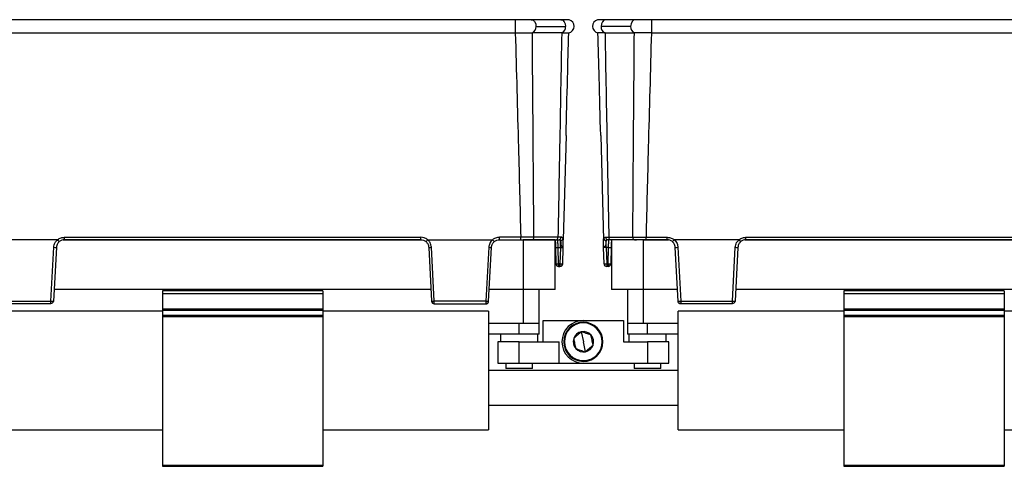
# Model space of a CAD drawing. Header units: millimetres. Extents: x -724 to 2929, y 427 to 799.
# Tile 45 of 51: x 1939 to 2123, y 596 to 680. Entities that reach past the tile are written whole.
import ezdxf

# ---------------------------------------------------------------- set-up
doc = ezdxf.new("R2010")
doc.units = ezdxf.units.MM

# ---------------------------------------------------------------- blocks, each defined once
blk = doc.blocks.new('Drawing View6')
at = {"color": 7, "linetype": 'Continuous', "lineweight": 25}
for p, q in [((-513.01, 0), (-615.02, 0)), ((-513.01, 0), (-513.01, -2.49)), ((-504.46, 0), (-510, 0)), ((-490.52, 0), (-496.06, 0)), ((-487.52, 0), (-487.52, -2.49)), ((-385.51, 0), (-487.52, 0)), ((-509.12, -1.25), (-503.58, -1.25)), ((-491.41, -1.25), (-496.95, -1.25)), ((-615.02, -2.49), (-513.01, -2.49)), ((-509.85, -2.48), (-509.8, -2.48)), ((-504.31, -2.48), (-509.8, -2.48)), ((-496.21, -2.48), (-490.72, -2.48)), ((-490.68, -2.48), (-490.72, -2.48)), ((-487.52, -2.49), (-385.51, -2.49)), ((-503.5, -21.65), (-504.01, -41.18)), ((-497.02, -21.65), (-496.51, -41.18)), ((-598.64, -41.18), (-610.77, -41.18)), ((-597.58, -41.22), (-530.44, -41.22)), ((-597.35, -40.72), (-530.67, -40.72)), ((-597.35, -41.18), (-597.35, -40.72)), ((-530.67, -41.18), (-597.35, -41.18)), ((-530.67, -41.18), (-530.67, -40.72)), ((-529.38, -41.18), (-517.25, -41.18)), ((-516.19, -41.22), (-511.51, -41.22)), ((-511.98, -40.72), (-515.96, -40.72)), ((-515.96, -41.18), (-515.96, -40.72)), ((-515.96, -41.18), (-511.98, -41.18)), ((-511.98, -41.18), (-511.98, -40.72)), ((-511.51, -41.22), (-511.51, -50.52)), ((-505.51, -41.22), (-511.51, -41.22)), ((-509.86, -41.18), (-510.22, -41.18)), ((-509.86, -41.18), (-505.37, -41.18)), ((-505.02, -40.71), (-509.51, -40.71)), ((-505.51, -50.52), (-505.51, -41.22)), ((-504.44, -40.71), (-505.02, -40.71)), ((-505.02, -41.23), (-505.02, -41.18)), ((-504.55, -42.65), (-504.55, -41.34)), ((-504.02, -41.35), (-504.01, -41.18)), ((-504.02, -41.64), (-504.02, -41.35)), ((-496.51, -41.35), (-496.51, -41.18)), ((-496.5, -41.64), (-496.51, -41.35)), ((-496.09, -40.71), (-495.5, -40.71)), ((-495.97, -42.65), (-495.97, -41.34)), ((-495.5, -40.71), (-491.01, -40.71)), ((-495.5, -41.23), (-495.5, -41.18)), ((-490.67, -41.18), (-495.15, -41.18)), ((-495.01, -41.22), (-495.01, -50.52)), ((-489.01, -41.22), (-495.01, -41.22)), ((-490.67, -41.18), (-490.31, -41.18)), ((-489.01, -50.52), (-489.01, -41.22)), ((-489.01, -41.22), (-484.33, -41.22)), ((-488.54, -40.72), (-484.56, -40.72)), ((-488.54, -41.18), (-488.54, -40.72)), ((-484.56, -41.18), (-488.54, -41.18)), ((-484.56, -41.18), (-484.56, -40.72)), ((-471.14, -41.18), (-483.27, -41.18)), ((-470.08, -41.22), (-402.94, -41.22)), ((-469.85, -40.72), (-403.17, -40.72)), ((-469.85, -41.18), (-469.85, -40.72)), ((-403.17, -41.18), (-469.85, -41.18)), ((-599.87, -52.7), (-599.34, -42.59)), ((-598.85, -42.61), (-599.38, -52.71)), ((-529.18, -42.61), (-528.65, -52.71)), ((-528.16, -52.7), (-528.69, -42.59)), ((-517.95, -42.59), (-518.48, -52.7)), ((-517.99, -52.71), (-517.46, -42.61)), ((-505.47, -42.65), (-505.39, -45.7)), ((-504.97, -42.65), (-504.55, -42.65)), ((-504.89, -45.7), (-504.97, -42.65)), ((-504.55, -42.65), (-504.63, -45.7)), ((-504.13, -45.7), (-504.05, -42.65)), ((-496.39, -45.7), (-496.47, -42.65)), ((-495.55, -42.65), (-495.97, -42.65)), ((-495.97, -42.65), (-495.89, -45.7)), ((-495.63, -45.7), (-495.55, -42.65)), ((-495.05, -42.65), (-495.13, -45.7)), ((-482.54, -52.71), (-483.07, -42.61)), ((-482.58, -42.59), (-482.05, -52.7)), ((-472.37, -52.7), (-471.84, -42.59)), ((-471.35, -42.61), (-471.88, -52.71)), ((-504.63, -45.7), (-504.89, -45.7)), ((-504.89, -45.7), (-504.89, -46.18)), ((-504.63, -45.7), (-504.63, -46.18)), ((-495.89, -45.7), (-495.63, -45.7)), ((-495.89, -45.7), (-495.89, -46.18)), ((-495.63, -45.7), (-495.63, -46.18)), ((-504.89, -46.18), (-504.63, -46.18)), ((-495.63, -46.18), (-495.89, -46.18)), ((-528.76, -50.52), (-599.26, -50.52)), ((-549.01, -50.74), (-579.01, -50.74)), ((-579.01, -50.74), (-579.01, -51.24)), ((-579.01, -51.24), (-549.01, -51.24)), ((-579.01, -51.24), (-579.01, -54.14)), ((-549.01, -50.74), (-549.01, -51.24)), ((-549.01, -51.24), (-549.01, -54.14)), ((-511.51, -50.52), (-517.87, -50.52)), ((-505.51, -50.52), (-511.51, -50.52)), ((-511.51, -50.52), (-511.51, -56.88)), ((-508.51, -56.88), (-508.51, -50.52)), ((-489.01, -50.52), (-495.01, -50.52)), ((-492.01, -50.52), (-492.01, -56.88)), ((-482.65, -50.52), (-489.01, -50.52)), ((-489.01, -56.88), (-489.01, -50.52)), ((-401.26, -50.52), (-471.76, -50.52)), ((-421.51, -50.74), (-451.51, -50.74)), ((-451.51, -50.74), (-451.51, -51.24)), ((-451.51, -51.24), (-421.51, -51.24)), ((-451.51, -51.24), (-451.51, -54.14)), ((-421.51, -50.74), (-421.51, -51.24)), ((-421.51, -51.24), (-421.51, -54.14)), ((-609.55, -52.7), (-599.87, -52.7)), ((-599.87, -53.18), (-609.54, -53.18)), ((-518.48, -52.7), (-528.16, -52.7)), ((-528.16, -53.18), (-518.49, -53.18)), ((-482.05, -52.7), (-472.37, -52.7)), ((-472.37, -53.18), (-482.04, -53.18)), ((-579.01, -54.58), (-610.01, -54.58)), ((-579.01, -54.14), (-549.01, -54.14)), ((-579.01, -54.14), (-579.01, -54.35)), ((-579.01, -54.35), (-549.01, -54.35)), ((-579.01, -54.35), (-579.01, -55.32)), ((-549.01, -54.14), (-549.01, -54.35)), ((-549.01, -54.35), (-549.01, -55.32)), ((-518.01, -54.58), (-549.01, -54.58)), ((-518.01, -54.58), (-518.01, -76.78)), ((-482.51, -76.78), (-482.51, -54.58)), ((-451.51, -54.58), (-482.51, -54.58)), ((-451.51, -54.14), (-421.51, -54.14)), ((-451.51, -54.14), (-451.51, -54.35)), ((-451.51, -54.35), (-421.51, -54.35)), ((-451.51, -54.35), (-451.51, -55.32)), ((-421.51, -54.14), (-421.51, -54.35)), ((-421.51, -54.35), (-421.51, -55.32)), ((-390.51, -54.58), (-421.51, -54.58)), ((-579.01, -55.32), (-549.01, -55.32)), ((-579.01, -55.32), (-579.01, -55.53)), ((-579.01, -55.53), (-549.01, -55.53)), ((-579.01, -55.53), (-579.01, -83.38)), ((-549.01, -55.32), (-549.01, -55.53)), ((-549.01, -55.53), (-549.01, -83.38)), ((-511.51, -56.88), (-518.01, -56.88)), ((-512.26, -58.88), (-512.26, -56.88)), ((-508.51, -56.88), (-511.51, -56.88)), ((-508.51, -58.88), (-508.51, -56.88)), ((-507.76, -60.28), (-507.76, -56.28)), ((-507.76, -56.28), (-500.26, -56.28)), ((-500.98, -56.69), (-500.96, -56.82)), ((-500.26, -56.28), (-492.76, -56.28)), ((-492.76, -56.28), (-492.76, -60.28)), ((-492.01, -56.88), (-492.01, -58.88)), ((-489.01, -56.88), (-492.01, -56.88)), ((-482.51, -56.88), (-489.01, -56.88)), ((-488.26, -58.88), (-488.26, -56.88)), ((-451.51, -55.32), (-421.51, -55.32)), ((-451.51, -55.32), (-451.51, -55.53)), ((-451.51, -55.53), (-421.51, -55.53)), ((-451.51, -55.53), (-451.51, -83.38)), ((-421.51, -55.32), (-421.51, -55.53)), ((-421.51, -55.53), (-421.51, -83.38)), ((-512.26, -58.88), (-518.01, -58.88)), ((-515.76, -58.88), (-515.76, -60.28)), ((-508.51, -58.88), (-512.26, -58.88)), ((-508.76, -60.28), (-508.76, -58.88)), ((-500.64, -58.41), (-500.26, -60.28)), ((-488.26, -58.88), (-492.01, -58.88)), ((-491.76, -58.88), (-491.76, -60.28)), ((-482.51, -58.88), (-488.26, -58.88)), ((-484.76, -60.28), (-484.76, -58.88)), ((-516.26, -60.28), (-516.26, -64.28)), ((-512.26, -60.28), (-516.26, -60.28)), ((-512.26, -64.28), (-512.26, -60.28)), ((-512.26, -60.28), (-504.76, -60.28)), ((-504.76, -64.28), (-504.76, -60.28)), ((-499.88, -62.16), (-500.26, -60.28)), ((-492.76, -60.28), (-488.26, -60.28)), ((-488.26, -60.28), (-488.26, -64.28)), ((-484.26, -60.28), (-488.26, -60.28)), ((-484.26, -64.28), (-484.26, -60.28)), ((-516.26, -64.28), (-512.26, -64.28)), ((-514.76, -64.28), (-514.76, -65.28)), ((-512.26, -64.28), (-504.76, -64.28)), ((-509.76, -65.28), (-509.76, -64.28)), ((-504.76, -64.28), (-500.26, -64.28)), ((-500.26, -64.28), (-488.26, -64.28)), ((-499.54, -63.88), (-499.56, -63.75)), ((-490.76, -64.28), (-490.76, -65.28)), ((-488.26, -64.28), (-484.26, -64.28)), ((-485.76, -65.28), (-485.76, -64.28)), ((-482.51, -65.63), (-518.01, -65.63)), ((-509.76, -65.28), (-514.76, -65.28)), ((-485.76, -65.28), (-490.76, -65.28)), ((-518.01, -72.13), (-482.51, -72.13)), ((-610.01, -76.78), (-579.01, -76.78)), ((-549.01, -76.78), (-518.01, -76.78)), ((-482.51, -76.78), (-451.51, -76.78)), ((-421.51, -76.78), (-390.51, -76.78)), ((-579.01, -83.38), (-549.01, -83.38)), ((-579.01, -83.38), (-579.01, -83.58)), ((-579.01, -83.58), (-549.01, -83.58)), ((-549.01, -83.38), (-549.01, -83.58)), ((-451.51, -83.38), (-421.51, -83.38)), ((-451.51, -83.38), (-451.51, -83.58)), ((-451.51, -83.58), (-421.51, -83.58)), ((-421.51, -83.38), (-421.51, -83.58))]:
    blk.add_line(p, q, dxfattribs=at)
at = {"color": 7, "linetype": 'Continuous', "lineweight": 25, "flags": 128}
for points in [[(-510, 0), (-510, 0), (-509.66, -0.1), (-509.38, -0.37), (-509.18, -0.77), (-509.12, -1.25)], [(-504.46, 0), (-504.44, 0), (-504.11, -0.1), (-503.83, -0.38), (-503.64, -0.78), (-503.58, -1.25)], [(-496.06, 0), (-496.09, 0), (-496.42, -0.1), (-496.7, -0.38), (-496.88, -0.78), (-496.95, -1.25)], [(-490.52, 0), (-490.52, 0), (-490.86, -0.1), (-491.15, -0.37), (-491.34, -0.77), (-491.41, -1.25)]]:
    blk.add_lwpolyline(points, dxfattribs=at)
at = {"color": 7, "linetype": 'Continuous', "lineweight": 25}
for centre, radius, start, end in [((-510.32, -1.37), 1.21, 292.9478, 5.7228), ((-504.78, -1.37), 1.21, 292.9668, 5.7192), ((-503.22, -1.25), 1.25, 280.0562, 0), ((-503.22, -1.25), 1.25, 0, 75.1141), ((-497.31, -1.25), 1.25, 103.4111, 180), ((-497.31, -1.25), 1.25, 180, 259.9438), ((-495.75, -1.37), 1.21, 174.2808, 247.0332), ((-490.21, -1.37), 1.21, 174.2772, 247.0522), ((-509.94, -40.76), 0.433, 281.1269, 6.9239), ((-505.45, -40.76), 0.433, 281.1269, 6.9239), ((-504.9, -40.73), 0.46, 273.9282, 2.098), ((-504.57, -40.83), 0.512, 272.6791, 350.3267), ((-495.95, -40.83), 0.512, 189.6733, 267.3209), ((-495.63, -40.73), 0.46, 177.902, 266.0718), ((-495.07, -40.76), 0.433, 173.0761, 258.8731), ((-490.58, -40.76), 0.433, 173.0761, 258.8731), ((-598.97, -37.92), 4.69, 265.5073, 271.4917), ((-529.05, -37.92), 4.69, 268.5083, 274.4927), ((-517.58, -37.92), 4.69, 265.5073, 271.4917), ((-505.22, -37.87), 4.78, 267.0055, 272.9945), ((-495.3, -37.87), 4.78, 267.0055, 272.9945), ((-482.94, -37.92), 4.69, 268.5083, 274.4927), ((-471.47, -37.92), 4.69, 265.5073, 271.4917), ((-505.14, -40.92), 4.78, 267.0055, 272.9945), ((-504.89, -45.68), 0.5, 181.5, 270), ((-504.38, -40.92), 4.78, 267.0055, 272.9945), ((-504.63, -45.68), 0.5, 270, 358.5), ((-496.14, -40.92), 4.78, 267.0055, 272.9945), ((-495.89, -45.68), 0.5, 181.5, 270), ((-495.38, -40.92), 4.78, 267.0055, 272.9945), ((-495.63, -45.68), 0.5, 270, 358.5), ((-599.5, -48.02), 4.69, 265.5073, 271.4917), ((-599.82, -52.64), 0.445, 263.4923, 350.4061), ((-528.52, -48.02), 4.69, 268.5083, 274.4927), ((-528.16, -52.69), 0.49, 183, 270), ((-518.11, -48.02), 4.69, 265.5073, 271.4917), ((-518.23, -50.37), 2.36, 264.0433, 275.9567), ((-482.41, -48.02), 4.69, 268.5083, 274.4927), ((-482.29, -50.37), 2.36, 264.0433, 275.9567), ((-472, -48.02), 4.69, 265.5073, 271.4917), ((-472.32, -52.64), 0.445, 263.4923, 350.4061), ((-500.26, -60.28), 4, 90, 270), ((-500.26, -60.28), 3.67, 101.3775, 281.3775), ((-500.26, -60.28), 3.53, 101.3775, 281.3775), ((-500.26, -60.28), 3.67, 281.3775, 101.3775), ((-500.26, -60.28), 3.53, 281.3775, 101.3775), ((-500.26, -60.28), 1.91, 101.3775, 161.3802), ((-500.26, -60.28), 1.91, 41.3775, 101.3775), ((-500.26, -60.28), 1.91, 161.3802, 221.3775), ((-500.26, -60.28), 1.91, 341.3775, 41.3775), ((-500.26, -60.28), 1.91, 221.3775, 281.3775), ((-500.26, -60.28), 1.91, 281.3775, 341.3775)]:
    blk.add_arc(centre, radius, start, end, dxfattribs=at)
for points, knots in [([(-510, 0), (-510.21, 0), (-510.62, 0), (-511.37, 0), (-512.17, 0), (-512.73, 0), (-513.01, 0)], [0, 0, 0, 0, 0.249446, 0.499643, 0.748648, 1, 1, 1, 1]), ([(-487.52, 0), (-487.8, 0), (-488.35, 0), (-489.16, 0), (-489.9, 0), (-490.32, 0), (-490.52, 0)], [0, 0, 0, 0, 0.251352, 0.5003567, 0.7505536, 1, 1, 1, 1]), ([(-502.89, -0.04), (-502.94, -0.04), (-503.02, -0.02), (-503.37, -0.01), (-503.84, 0), (-504.26, 0), (-504.47, 0)], [0, 0, 0, 0, 0.256441, 0.509026, 0.755751, 1, 1, 1, 1]), ([(-496.06, 0), (-496.26, 0), (-496.68, 0), (-497.14, -0.01), (-497.48, -0.02), (-497.56, -0.03), (-497.6, -0.03)], [0, 0, 0, 0, 0.2448534, 0.4917645, 0.7441424, 1, 1, 1, 1]), ([(-512.99, -2.49), (-512.99, -2.49), (-513, -2.49), (-513, -2.49), (-513.01, -2.49)], [0, 0, 0, 0, 0.559994, 1, 1, 1, 1]), ([(-512.99, -2.49), (-512.52, -2.49), (-511.73, -2.48), (-510.66, -2.48), (-510.13, -2.48), (-509.85, -2.48)], [0, 0, 0, 0, 0.404901, 0.678921, 1, 1, 1, 1]), ([(-512.99, -2.49), (-512.79, -9.62), (-512.44, -22.37), (-512.12, -35.11), (-511.98, -40.72)], [0, 0, 0, 0, 0.560004, 1, 1, 1, 1]), ([(-509.51, -40.71), (-509.56, -33.57), (-509.66, -20.83), (-509.76, -8.09), (-509.8, -2.48)], [0, 0, 0, 0, 0.5600014, 1, 1, 1, 1]), ([(-504.31, -2.48), (-504.44, -9.62), (-504.67, -22.36), (-504.91, -35.1), (-505.02, -40.71)], [0, 0, 0, 0, 0.560004, 1, 1, 1, 1]), ([(-504.31, -2.48), (-504.31, -2.48), (-504.31, -2.48), (-504.31, -2.48), (-504.31, -2.48)], [0, 0, 0, 0, 0.56, 1, 1, 1, 1]), ([(-504.31, -2.48), (-504.09, -2.48), (-503.69, -2.48), (-503.15, -2.48), (-503.06, -2.48), (-503, -2.48)], [0, 0, 0, 0, 0.2860724, 0.5160768, 1, 1, 1, 1]), ([(-503.5, -21.65), (-503.41, -18.07), (-503.24, -11.68), (-503.07, -5.29), (-503, -2.48)], [0, 0, 0, 0, 0.560019, 1, 1, 1, 1]), ([(-496.22, -2.48), (-496.59, -2.48), (-497.34, -2.48), (-497.46, -2.48), (-497.53, -2.48)], [0, 0, 0, 0, 0.5004535, 1, 1, 1, 1]), ([(-497.02, -21.65), (-497.12, -18.07), (-497.28, -11.68), (-497.45, -5.29), (-497.53, -2.48)], [0, 0, 0, 0, 0.560019, 1, 1, 1, 1]), ([(-496.21, -2.48), (-496.21, -2.48), (-496.21, -2.48), (-496.22, -2.48), (-496.22, -2.48)], [0, 0, 0, 0, 0.56, 1, 1, 1, 1]), ([(-496.21, -2.48), (-496.08, -9.62), (-495.86, -22.36), (-495.61, -35.1), (-495.5, -40.71)], [0, 0, 0, 0, 0.560004, 1, 1, 1, 1]), ([(-491.01, -40.71), (-490.96, -33.57), (-490.87, -20.83), (-490.76, -8.09), (-490.72, -2.48)], [0, 0, 0, 0, 0.560001, 1, 1, 1, 1]), ([(-487.54, -2.49), (-488.07, -2.49), (-488.9, -2.49), (-489.95, -2.48), (-490.43, -2.48), (-490.68, -2.48)], [0, 0, 0, 0, 0.455145, 0.719094, 1, 1, 1, 1]), ([(-487.54, -2.49), (-487.73, -9.62), (-488.08, -22.37), (-488.4, -35.11), (-488.54, -40.72)], [0, 0, 0, 0, 0.560004, 1, 1, 1, 1]), ([(-487.54, -2.49), (-487.53, -2.49), (-487.53, -2.49), (-487.52, -2.49), (-487.52, -2.49)], [0, 0, 0, 0, 0.559994, 1, 1, 1, 1]), ([(-599.34, -42.59), (-599.28, -42.29), (-599.19, -41.75), (-598.81, -41.36), (-598.64, -41.18)], [0, 0, 0, 0, 0.560027, 1, 1, 1, 1]), ([(-598.32, -41.54), (-598.44, -41.67), (-598.64, -41.87), (-598.8, -42.25), (-598.83, -42.48), (-598.85, -42.61)], [0, 0, 0, 0, 0.4299166, 0.6976692, 1, 1, 1, 1]), ([(-598.64, -41.18), (-598.64, -41.18), (-598.64, -41.18), (-598.63, -41.19), (-598.63, -41.19), (-598.63, -41.19)], [0, 0, 0, 0, 0.5592574, 0.7787404, 1, 1, 1, 1]), ([(-598.63, -41.19), (-598.41, -41.04), (-598.02, -40.77), (-597.56, -40.74), (-597.35, -40.72)], [0, 0, 0, 0, 0.560071, 1, 1, 1, 1]), ([(-598.32, -41.54), (-598.32, -41.54), (-598.32, -41.54), (-598.35, -41.51), (-598.38, -41.47), (-598.44, -41.41), (-598.53, -41.31), (-598.6, -41.23), (-598.63, -41.19)], [0, 0, 0, 0, 0.139837, 0.281809, 0.422153, 0.557296, 0.800225, 1, 1, 1, 1]), ([(-597.35, -41.18), (-597.52, -41.2), (-597.88, -41.23), (-598.17, -41.44), (-598.32, -41.54)], [0, 0, 0, 0, 0.489175, 1, 1, 1, 1]), ([(-529.39, -41.19), (-529.61, -41.04), (-530, -40.77), (-530.47, -40.74), (-530.67, -40.72)], [0, 0, 0, 0, 0.560071, 1, 1, 1, 1]), ([(-530.67, -41.18), (-530.5, -41.2), (-530.15, -41.23), (-529.85, -41.44), (-529.71, -41.54)], [0, 0, 0, 0, 0.489175, 1, 1, 1, 1]), ([(-529.71, -41.54), (-529.7, -41.54), (-529.7, -41.54), (-529.67, -41.51), (-529.64, -41.47), (-529.58, -41.41), (-529.5, -41.31), (-529.42, -41.23), (-529.39, -41.19)], [0, 0, 0, 0, 0.139541, 0.281229, 0.42135, 0.556376, 0.799485, 1, 1, 1, 1]), ([(-529.71, -41.54), (-529.58, -41.67), (-529.38, -41.87), (-529.22, -42.25), (-529.19, -42.48), (-529.18, -42.61)], [0, 0, 0, 0, 0.429917, 0.697669, 1, 1, 1, 1]), ([(-529.38, -41.18), (-529.38, -41.18), (-529.39, -41.18), (-529.39, -41.19), (-529.39, -41.19), (-529.39, -41.19)], [0, 0, 0, 0, 0.5592574, 0.7787404, 1, 1, 1, 1]), ([(-528.69, -42.59), (-528.74, -42.29), (-528.83, -41.75), (-529.21, -41.36), (-529.38, -41.18)], [0, 0, 0, 0, 0.560027, 1, 1, 1, 1]), ([(-517.25, -41.18), (-517.46, -41.41), (-517.83, -41.82), (-517.91, -42.36), (-517.95, -42.59)], [0, 0, 0, 0, 0.559975, 1, 1, 1, 1]), ([(-517.46, -42.61), (-517.44, -42.48), (-517.41, -42.25), (-517.25, -41.87), (-517.05, -41.67), (-516.93, -41.54)], [0, 0, 0, 0, 0.302331, 0.570083, 1, 1, 1, 1]), ([(-517.24, -41.19), (-517.24, -41.19), (-517.24, -41.19), (-517.25, -41.18), (-517.25, -41.18), (-517.25, -41.18)], [0, 0, 0, 0, 0.279345, 0.559313, 1, 1, 1, 1]), ([(-515.96, -40.72), (-516.22, -40.75), (-516.69, -40.8), (-517.07, -41.07), (-517.24, -41.19)], [0, 0, 0, 0, 0.559922, 1, 1, 1, 1]), ([(-516.93, -41.54), (-516.93, -41.54), (-516.93, -41.54), (-516.96, -41.51), (-516.99, -41.47), (-517.05, -41.41), (-517.14, -41.31), (-517.21, -41.23), (-517.24, -41.19)], [0, 0, 0, 0, 0.139837, 0.281809, 0.422153, 0.557296, 0.800225, 1, 1, 1, 1]), ([(-516.93, -41.54), (-516.78, -41.44), (-516.49, -41.23), (-516.13, -41.2), (-515.96, -41.18)], [0, 0, 0, 0, 0.510825, 1, 1, 1, 1]), ([(-509.51, -40.71), (-509.68, -40.71), (-510.02, -40.71), (-510.64, -40.72), (-511.3, -40.72), (-511.75, -40.72), (-511.98, -40.72)], [0, 0, 0, 0, 0.250771, 0.499923, 0.749565, 1, 1, 1, 1]), ([(-511.98, -41.18), (-511.54, -41.18), (-510.74, -41.18), (-510.13, -41.18), (-509.86, -41.18)], [0, 0, 0, 0, 0.558912, 1, 1, 1, 1]), ([(-505.51, -41.18), (-505.51, -41.21), (-505.51, -41.35), (-505.49, -41.82), (-505.48, -42.34), (-505.47, -42.65)], [0, 0, 0, 0, 0.0731303, 0.4400356, 1, 1, 1, 1]), ([(-505.37, -41.18), (-505.26, -41.18), (-505.07, -41.18), (-504.93, -41.18), (-504.86, -41.18)], [0, 0, 0, 0, 0.559707, 1, 1, 1, 1]), ([(-504.97, -42.65), (-504.98, -42.53), (-504.99, -42.31), (-505, -41.95), (-505.01, -41.56), (-505.02, -41.38), (-505.02, -41.29)], [0, 0, 0, 0, 0.202483, 0.380438, 0.661683, 1, 1, 1, 1]), ([(-504.86, -41.18), (-504.79, -41.19), (-504.65, -41.2), (-504.58, -41.29), (-504.55, -41.34)], [0, 0, 0, 0, 0.507374, 1, 1, 1, 1]), ([(-504.55, -41.34), (-504.52, -41.41), (-504.47, -41.55), (-504.47, -41.87), (-504.45, -42.15), (-504.37, -42.35), (-504.33, -42.41), (-504.3, -42.44)], [0, 0, 0, 0, 0.277538, 0.553015, 0.833899, 0.910241, 1, 1, 1, 1]), ([(-504.07, -40.92), (-504.11, -40.85), (-504.18, -40.73), (-504.35, -40.72), (-504.44, -40.71)], [0, 0, 0, 0, 0.498303, 1, 1, 1, 1]), ([(-504.02, -41.35), (-504.01, -41.26), (-504.01, -41.09), (-504.05, -40.97), (-504.07, -40.92)], [0, 0, 0, 0, 0.493609, 1, 1, 1, 1]), ([(-504.05, -42.65), (-504.04, -42.37), (-504.03, -42.01), (-504.02, -41.71), (-504.02, -41.64)], [0, 0, 0, 0, 0.741632, 1, 1, 1, 1]), ([(-496.51, -41.35), (-496.51, -41.26), (-496.51, -41.09), (-496.47, -40.97), (-496.45, -40.92)], [0, 0, 0, 0, 0.493609, 1, 1, 1, 1]), ([(-496.47, -42.65), (-496.48, -42.37), (-496.49, -42.01), (-496.5, -41.71), (-496.5, -41.64)], [0, 0, 0, 0, 0.741632, 1, 1, 1, 1]), ([(-495.97, -41.34), (-496, -41.41), (-496.05, -41.55), (-496.05, -41.87), (-496.08, -42.15), (-496.15, -42.35), (-496.23, -42.47), (-496.35, -42.54), (-496.45, -42.6), (-496.47, -42.63), (-496.47, -42.65)], [0, 0, 0, 0, 0.199132, 0.396786, 0.598319, 0.653095, 0.717496, 0.81564, 0.895739, 1, 1, 1, 1]), ([(-496.45, -40.92), (-496.42, -40.85), (-496.34, -40.73), (-496.17, -40.72), (-496.09, -40.71)], [0, 0, 0, 0, 0.498303, 1, 1, 1, 1]), ([(-495.66, -41.18), (-495.73, -41.19), (-495.87, -41.2), (-495.94, -41.29), (-495.97, -41.34)], [0, 0, 0, 0, 0.507374, 1, 1, 1, 1]), ([(-495.15, -41.18), (-495.26, -41.18), (-495.45, -41.18), (-495.6, -41.18), (-495.66, -41.18)], [0, 0, 0, 0, 0.559707, 1, 1, 1, 1]), ([(-495.55, -42.65), (-495.55, -42.53), (-495.54, -42.31), (-495.53, -41.94), (-495.51, -41.57), (-495.5, -41.29), (-495.5, -41.25), (-495.5, -41.23)], [0, 0, 0, 0, 0.173106, 0.325249, 0.565721, 0.854963, 1, 1, 1, 1]), ([(-495.01, -41.18), (-495.01, -41.21), (-495.02, -41.35), (-495.03, -41.82), (-495.04, -42.34), (-495.05, -42.65)], [0, 0, 0, 0, 0.07313, 0.440036, 1, 1, 1, 1]), ([(-491.01, -40.71), (-490.84, -40.71), (-490.5, -40.71), (-489.89, -40.72), (-489.23, -40.72), (-488.77, -40.72), (-488.54, -40.72)], [0, 0, 0, 0, 0.250771, 0.499923, 0.749565, 1, 1, 1, 1]), ([(-488.54, -41.18), (-488.99, -41.18), (-489.78, -41.18), (-490.4, -41.18), (-490.67, -41.18)], [0, 0, 0, 0, 0.558912, 1, 1, 1, 1]), ([(-484.56, -40.72), (-484.3, -40.75), (-483.83, -40.8), (-483.45, -41.07), (-483.28, -41.19)], [0, 0, 0, 0, 0.559922, 1, 1, 1, 1]), ([(-483.6, -41.54), (-483.74, -41.44), (-484.04, -41.23), (-484.39, -41.2), (-484.56, -41.18)], [0, 0, 0, 0, 0.510825, 1, 1, 1, 1]), ([(-483.6, -41.54), (-483.59, -41.54), (-483.59, -41.54), (-483.56, -41.51), (-483.53, -41.47), (-483.47, -41.41), (-483.39, -41.31), (-483.31, -41.23), (-483.28, -41.19)], [0, 0, 0, 0, 0.139541, 0.281229, 0.42135, 0.556376, 0.799485, 1, 1, 1, 1]), ([(-483.07, -42.61), (-483.08, -42.48), (-483.11, -42.25), (-483.27, -41.87), (-483.47, -41.67), (-483.6, -41.54)], [0, 0, 0, 0, 0.302331, 0.570083, 1, 1, 1, 1]), ([(-483.28, -41.19), (-483.28, -41.19), (-483.28, -41.19), (-483.28, -41.18), (-483.27, -41.18), (-483.27, -41.18)], [0, 0, 0, 0, 0.279345, 0.559313, 1, 1, 1, 1]), ([(-483.27, -41.18), (-483.06, -41.41), (-482.69, -41.82), (-482.61, -42.36), (-482.58, -42.59)], [0, 0, 0, 0, 0.5599746, 1, 1, 1, 1]), ([(-471.84, -42.59), (-471.78, -42.29), (-471.69, -41.75), (-471.31, -41.36), (-471.14, -41.18)], [0, 0, 0, 0, 0.560027, 1, 1, 1, 1]), ([(-470.82, -41.54), (-470.94, -41.67), (-471.14, -41.87), (-471.3, -42.25), (-471.33, -42.48), (-471.35, -42.61)], [0, 0, 0, 0, 0.4299166, 0.6976692, 1, 1, 1, 1]), ([(-471.14, -41.18), (-471.14, -41.18), (-471.14, -41.18), (-471.13, -41.19), (-471.13, -41.19), (-471.13, -41.19)], [0, 0, 0, 0, 0.559257, 0.77874, 1, 1, 1, 1]), ([(-471.13, -41.19), (-470.91, -41.04), (-470.52, -40.77), (-470.06, -40.74), (-469.85, -40.72)], [0, 0, 0, 0, 0.560071, 1, 1, 1, 1]), ([(-470.82, -41.54), (-470.82, -41.54), (-470.82, -41.54), (-470.85, -41.51), (-470.88, -41.47), (-470.94, -41.41), (-471.03, -41.31), (-471.1, -41.23), (-471.13, -41.19)], [0, 0, 0, 0, 0.139837, 0.281809, 0.422153, 0.557296, 0.800225, 1, 1, 1, 1]), ([(-469.85, -41.18), (-470.02, -41.2), (-470.38, -41.23), (-470.67, -41.44), (-470.82, -41.54)], [0, 0, 0, 0, 0.489175, 1, 1, 1, 1]), ([(-504.55, -42.65), (-504.51, -42.64), (-504.45, -42.64), (-504.32, -42.63), (-504.19, -42.63), (-504.1, -42.63), (-504.06, -42.64), (-504.05, -42.64), (-504.05, -42.65)], [0, 0, 0, 0, 0.130726, 0.257768, 0.5, 0.74226, 0.869295, 1, 1, 1, 1]), ([(-504.3, -42.44), (-504.26, -42.48), (-504.18, -42.55), (-504.07, -42.6), (-504.06, -42.63), (-504.05, -42.65)], [0, 0, 0, 0, 0.347408, 0.630941, 1, 1, 1, 1]), ([(-495.97, -42.65), (-496.01, -42.64), (-496.08, -42.64), (-496.2, -42.63), (-496.34, -42.63), (-496.43, -42.63), (-496.47, -42.64), (-496.47, -42.64), (-496.47, -42.65)], [0, 0, 0, 0, 0.130705, 0.25774, 0.5, 0.742232, 0.869274, 1, 1, 1, 1]), ([(-599.38, -52.71), (-599.38, -52.71), (-599.38, -52.71), (-599.38, -52.72), (-599.38, -52.72), (-599.38, -52.72), (-599.38, -52.72)], [0, 0, 0, 0, 0.270759, 0.562561, 0.789542, 1, 1, 1, 1]), ([(-528.65, -52.71), (-528.65, -52.71), (-528.65, -52.71), (-528.65, -52.72), (-528.65, -52.72), (-528.65, -52.72), (-528.65, -52.72)], [0, 0, 0, 0, 0.270759, 0.562561, 0.789542, 1, 1, 1, 1]), ([(-518.48, -52.71), (-518.48, -52.76), (-518.48, -52.87), (-518.48, -52.99), (-518.48, -53.08), (-518.48, -53.14), (-518.48, -53.18), (-518.49, -53.18), (-518.49, -53.18)], [0, 0, 0, 0, 0.19781, 0.429961, 0.559488, 0.697674, 0.844514, 1, 1, 1, 1]), ([(-518.49, -53.18), (-518.45, -53.18), (-518.37, -53.18), (-518.25, -53.13), (-518.13, -53.05), (-518.02, -52.9), (-518, -52.77), (-517.99, -52.71)], [0, 0, 0, 0, 0.15539, 0.290783, 0.500796, 0.757678, 1, 1, 1, 1]), ([(-518.48, -52.7), (-518.48, -52.7), (-518.48, -52.7), (-518.48, -52.71), (-518.48, -52.71)], [0, 0, 0, 0, 0.56, 1, 1, 1, 1]), ([(-517.99, -52.71), (-517.99, -52.71), (-517.99, -52.71), (-517.99, -52.71), (-517.99, -52.71)], [0, 0, 0, 0, 0.56, 1, 1, 1, 1]), ([(-482.54, -52.71), (-482.54, -52.71), (-482.54, -52.71), (-482.54, -52.71), (-482.54, -52.71)], [0, 0, 0, 0, 0.56, 1, 1, 1, 1]), ([(-482.04, -53.18), (-482.08, -53.18), (-482.15, -53.18), (-482.27, -53.13), (-482.4, -53.05), (-482.51, -52.9), (-482.53, -52.77), (-482.54, -52.71)], [0, 0, 0, 0, 0.155365, 0.290749, 0.500796, 0.757657, 1, 1, 1, 1]), ([(-482.05, -52.7), (-482.05, -52.7), (-482.05, -52.7), (-482.05, -52.71), (-482.05, -52.71)], [0, 0, 0, 0, 0.56, 1, 1, 1, 1]), ([(-482.05, -52.71), (-482.05, -52.76), (-482.05, -52.87), (-482.04, -52.99), (-482.04, -53.08), (-482.04, -53.14), (-482.04, -53.18), (-482.04, -53.18), (-482.04, -53.18)], [0, 0, 0, 0, 0.19781, 0.429961, 0.559488, 0.697674, 0.844514, 1, 1, 1, 1]), ([(-471.88, -52.71), (-471.88, -52.71), (-471.88, -52.71), (-471.88, -52.72), (-471.88, -52.72), (-471.88, -52.72), (-471.88, -52.72)], [0, 0, 0, 0, 0.270759, 0.562561, 0.789542, 1, 1, 1, 1]), ([(-500.64, -58.41), (-500.88, -58.62), (-501.36, -59.04), (-501.84, -59.46), (-502.07, -59.67)], [0, 0, 0, 0, 0.5000174, 1, 1, 1, 1]), ([(-498.83, -59.02), (-499.13, -58.92), (-499.73, -58.71), (-500.34, -58.51), (-500.64, -58.41)], [0, 0, 0, 0, 0.4999784, 1, 1, 1, 1]), ([(-502.07, -59.67), (-502.01, -59.99), (-501.89, -60.61), (-501.76, -61.24), (-501.7, -61.55)], [0, 0, 0, 0, 0.500016, 1, 1, 1, 1]), ([(-498.45, -60.9), (-498.51, -60.58), (-498.64, -59.96), (-498.76, -59.33), (-498.83, -59.02)], [0, 0, 0, 0, 0.499978, 1, 1, 1, 1]), ([(-501.7, -61.55), (-501.4, -61.65), (-500.79, -61.85), (-500.19, -62.06), (-499.88, -62.16)], [0, 0, 0, 0, 0.4999784, 1, 1, 1, 1]), ([(-499.88, -62.16), (-499.64, -61.95), (-499.17, -61.53), (-498.69, -61.11), (-498.45, -60.9)], [0, 0, 0, 0, 0.499978, 1, 1, 1, 1])]:
    blk.add_open_spline(points, degree=3, knots=knots, dxfattribs=at)
for points in [[(-599.87, -53.18), (-599.87, -53.18), (-599.87, -53.16), (-599.87, -53.05), (-599.87, -52.89), (-599.87, -52.76), (-599.87, -52.7)], [(-528.16, -53.18), (-528.16, -53.18), (-528.16, -53.16), (-528.16, -53.05), (-528.16, -52.89), (-528.16, -52.76), (-528.16, -52.7)], [(-472.37, -53.18), (-472.37, -53.18), (-472.37, -53.16), (-472.37, -53.05), (-472.37, -52.89), (-472.37, -52.76), (-472.37, -52.7)]]:
    blk.add_open_spline(points, degree=3, dxfattribs=at)

msp = doc.modelspace()

# ---------------------------------------------------------------- block references
at = {"color": 7, "linetype": 'Continuous', "lineweight": 25}
msp.add_blockref('Drawing View6', (2544.99, 680.07), dxfattribs=at)

doc.saveas('drawing.dxf')
